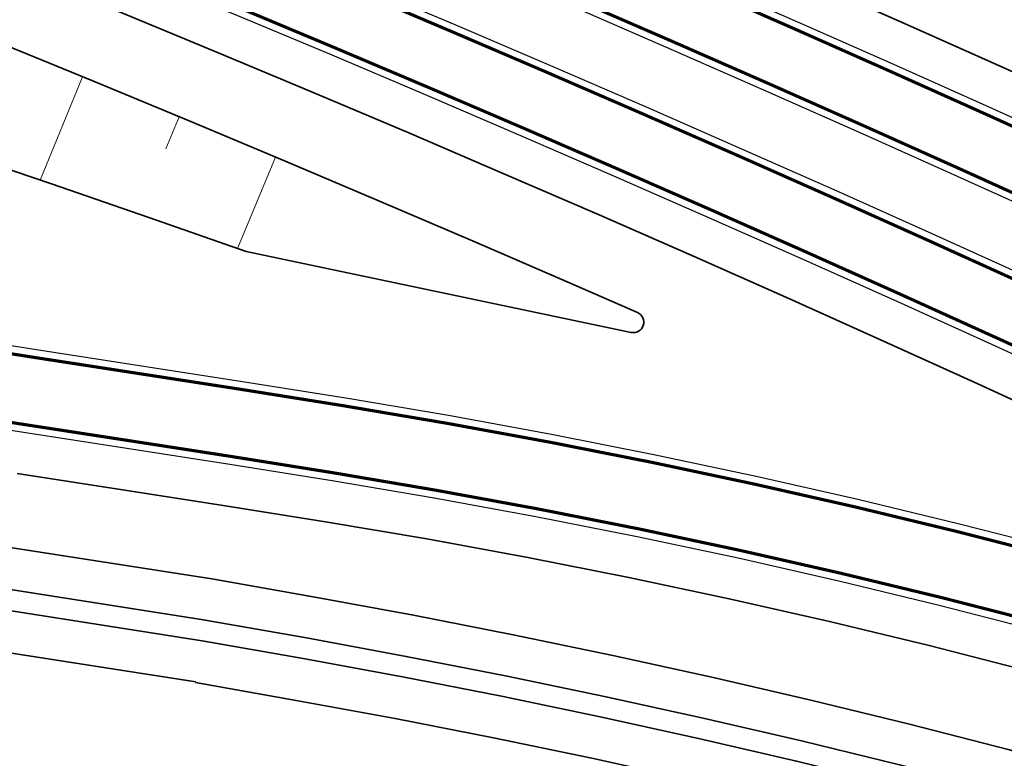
# Model space of a CAD drawing. Header units: metres. Extents: x 154839 to 161660, y 370737 to 378039.
# Tile 32 of 121: x 157737 to 157784, y 372434 to 372470. Entities that reach past the tile are written whole.
import ezdxf

# ---------------------------------------------------------------- set-up
doc = ezdxf.new("R2010")
doc.units = ezdxf.units.M
doc.linetypes.add('VW-3-3_STREEP', pattern=[6, 3, -3])
for name, color, linetype, lineweight in [('B-WE-GW-TALUDARCERING_KORT-G', 100, 'Continuous', 18), ('B-WE-GW-TALUDARCERING_LANG-G', 100, 'Continuous', 18), ('N-WE-GW-GRONDWERK_BERM-G', 100, 'Continuous', 35), ('N-WE-GW-WATERGANG-G', 130, 'Continuous', 35), ('N-WE-VH-VERHARDING_HALFVERHARDING_BERM-G', 252, 'Continuous', 35), ('N-WE-VH-VERHARDING_KANTVERHARDING-G', 210, 'Continuous', 30), ('N-WE-VW-MARKERING_LANGS_STREEP_33_015-G', 7, 'VW-3-3_STREEP', 35), ('N-WE-VW-MARKERING_LANGS_STREEP_DOORGETROKKEN_015-G', 7, 'Continuous', 35)]:
    doc.layers.add(name, color=color, linetype=linetype, lineweight=lineweight)

msp = doc.modelspace()

# ---------------------------------------------------------------- linework, layer by layer
at = {"layer": 'B-WE-GW-TALUDARCERING_KORT-G'}
msp.add_line((157744.294, 372463.372), (157744.931, 372464.911), dxfattribs=at)
at = {"layer": 'B-WE-GW-TALUDARCERING_LANG-G'}
for p, q in [((157738.273, 372461.87), (157740.297, 372466.824)), ((157747.724, 372458.603), (157749.555, 372462.978))]:
    msp.add_line(p, q, dxfattribs=at)
at = {"layer": 'N-WE-GW-GRONDWERK_BERM-G', "flags": 128}
msp.add_lwpolyline([(157734.122, 372463.271), (157738.805, 372461.691), (157743.48, 372460.086), (157748.148, 372458.455), (157766.596, 372454.574, 0.902128), (157766.899, 372455.522), (157763.643, 372456.949), (157759.096, 372458.918), (157754.54, 372460.869), (157749.977, 372462.801), (157745.406, 372464.714), (157740.826, 372466.608), (157736.239, 372468.483)], format="xyb", dxfattribs=at)
at = {"layer": 'N-WE-GW-WATERGANG-G', "flags": 128}
for points in [[(157736.624, 372444.303), (157746.493, 372442.765), (157751.352, 372441.906), (157756.163, 372441.019), (157760.944, 372440.083), (157765.712, 372439.093), (157770.469, 372438.049), (157775.213, 372436.95), (157779.943, 372435.797), (157784.66, 372434.59), (157789.363, 372433.33), (157794.052, 372432.015), (157798.725, 372430.647), (157803.384, 372429.225), (157808.026, 372427.749), (157812.653, 372426.22), (157822.25, 372422.664)], [(157736.314, 372442.327), (157746.185, 372440.789)], [(157736.159, 372441.339), (157746.032, 372439.801)], [(157746.184, 372440.789), (157751.028, 372439.932), (157755.816, 372439.049), (157760.569, 372438.118), (157765.311, 372437.134), (157770.04, 372436.095), (157774.757, 372435.003), (157779.46, 372433.856), (157784.15, 372432.656), (157788.827, 372431.403), (157793.488, 372430.096), (157798.136, 372428.736), (157802.767, 372427.322), (157807.384, 372425.855), (157811.984, 372424.336), (157821.402, 372420.853)], [(157746.029, 372439.801), (157750.866, 372438.945), (157755.643, 372438.064), (157760.382, 372437.136), (157765.11, 372436.154), (157769.826, 372435.118), (157774.529, 372434.029), (157779.219, 372432.886), (157783.896, 372431.689), (157788.558, 372430.44), (157793.207, 372429.137), (157797.841, 372427.78), (157802.459, 372426.371), (157807.062, 372424.909), (157811.649, 372423.393), (157820.977, 372419.947)], [(157735.849, 372439.363), (157745.724, 372437.824)], [(157745.715, 372437.796), (157750.538, 372436.944), (157755.291, 372436.067), (157760.003, 372435.145), (157764.704, 372434.17), (157769.392, 372433.141), (157774.068, 372432.059), (157778.731, 372430.923), (157783.381, 372429.735), (157788.016, 372428.493), (157792.638, 372427.199), (157797.245, 372425.852), (157801.838, 372424.452), (157806.415, 372422.999), (157810.976, 372421.494), (157820.115, 372418.107), (157831.398, 372413.511)]]:
    msp.add_lwpolyline(points, dxfattribs=at)
at = {"layer": 'N-WE-VH-VERHARDING_HALFVERHARDING_BERM-G', "flags": 128}
for points in [[(157733.622, 372488.768), (157738.294, 372486.904), (157742.958, 372485.02), (157747.614, 372483.117), (157752.262, 372481.195), (157756.902, 372479.253), (157761.534, 372477.292), (157766.157, 372475.312), (157770.772, 372473.313), (157775.379, 372471.294), (157779.978, 372469.256), (157784.568, 372467.199), (157789.149, 372465.123), (157793.722, 372463.028), (157798.286, 372460.914), (157802.841, 372458.781), (157807.387, 372456.629), (157811.924, 372454.458), (157816.452, 372452.268), (157820.971, 372450.059)], [(157732.967, 372473.633), (157737.575, 372471.772), (157742.176, 372469.891), (157746.769, 372467.992), (157751.354, 372466.073), (157755.931, 372464.136), (157760.5, 372462.179), (157765.061, 372460.203), (157769.613, 372458.208), (157774.157, 372456.195), (157778.692, 372454.162), (157783.22, 372452.111), (157787.738, 372450.04), (157792.248, 372447.951), (157796.749, 372445.843), (157801.241, 372443.717), (157805.725, 372441.571), (157810.199, 372439.407), (157814.664, 372437.225), (157820.632, 372434.277)], [(157737.167, 372447.811), (157742.118, 372447.048), (157747.043, 372446.285), (157751.941, 372445.502), (157756.807, 372444.676), (157761.65, 372443.789), (157766.479, 372442.834), (157771.295, 372441.812), (157776.096, 372440.724), (157780.881, 372439.569), (157785.65, 372438.347), (157790.402, 372437.06), (157795.135, 372435.706), (157799.849, 372434.287), (157804.543, 372432.803), (157809.215, 372431.254), (157813.866, 372429.639), (157818.494, 372427.961), (157823.098, 372426.218)]]:
    msp.add_lwpolyline(points, dxfattribs=at)
at = {"layer": 'N-WE-VH-VERHARDING_KANTVERHARDING-G', "flags": 128}
for points in [[(157732.885, 372486.908), (157737.549, 372485.047), (157742.205, 372483.167), (157746.853, 372481.267), (157751.494, 372479.348), (157756.126, 372477.41), (157760.75, 372475.452), (157765.366, 372473.475), (157769.974, 372471.479), (157774.573, 372469.464), (157779.164, 372467.43), (157783.746, 372465.376), (157788.32, 372463.303), (157792.885, 372461.212), (157797.441, 372459.101), (157801.989, 372456.971), (157806.527, 372454.823), (157811.057, 372452.655), (157815.577, 372450.469), (157820.089, 372448.264), (157824.591, 372446.04)], [(157822.967, 372442.771), (157818.479, 372444.988), (157813.981, 372447.186), (157809.474, 372449.366), (157804.959, 372451.527), (157800.434, 372453.669), (157795.9, 372455.792), (157791.358, 372457.897), (157786.806, 372459.982), (157782.246, 372462.048), (157777.678, 372464.096), (157773.101, 372466.124), (157768.516, 372468.133), (157763.922, 372470.123), (157759.32, 372472.094), (157754.71, 372474.046), (157750.092, 372475.978), (157745.465, 372477.892), (157740.831, 372479.786), (157736.189, 372481.66)], [(157735.072, 372478.876), (157739.702, 372477.006), (157744.325, 372475.117), (157748.939, 372473.208), (157753.546, 372471.281), (157758.145, 372469.334), (157762.735, 372467.368), (157767.317, 372465.383), (157771.891, 372463.379), (157776.457, 372461.355), (157781.014, 372459.313), (157785.562, 372457.252), (157790.102, 372455.172), (157794.633, 372453.073), (157799.156, 372450.955), (157803.669, 372448.818), (157808.174, 372446.663), (157812.669, 372444.488), (157817.156, 372442.295), (157821.633, 372440.084)], [(157733.712, 372475.489), (157738.328, 372473.625), (157742.937, 372471.741), (157747.537, 372469.838), (157752.13, 372467.917), (157756.715, 372465.976), (157761.291, 372464.016), (157765.859, 372462.037), (157770.419, 372460.039), (157774.971, 372458.021), (157779.514, 372455.985), (157784.049, 372453.931), (157788.575, 372451.857)], [(157787.179, 372444.149), (157782.329, 372445.391), (157777.463, 372446.566), (157772.581, 372447.673), (157767.683, 372448.712), (157762.772, 372449.683), (157757.848, 372450.585), (157752.913, 372451.423), (157747.973, 372452.213), (157743.031, 372452.978), (157738.09, 372453.739), (157733.153, 372454.518)], [(157732.52, 372450.569), (157737.476, 372449.787), (157742.423, 372449.024), (157747.354, 372448.261), (157752.266, 372447.475), (157757.154, 372446.646), (157762.024, 372445.753), (157766.88, 372444.793), (157771.723, 372443.766), (157776.551, 372442.671), (157781.364, 372441.509), (157786.16, 372440.281), (157790.938, 372438.986), (157795.698, 372437.625), (157800.439, 372436.198), (157805.159, 372434.706), (157809.858, 372433.148), (157814.535, 372431.524), (157819.189, 372429.836), (157823.819, 372428.084)]]:
    msp.add_lwpolyline(points, dxfattribs=at)
at = {"layer": 'N-WE-VW-MARKERING_LANGS_STREEP_33_015-G', "const_width": 0.15, "flags": 128}
for points in [[(157215.551, 372998.76), (157215.55, 372994.863), (157215.556, 372989.854), (157215.573, 372984.841), (157215.608, 372979.821), (157215.666, 372974.797), (157215.753, 372969.768), (157215.874, 372964.735), (157216.035, 372959.697), (157216.242, 372954.655), (157216.5, 372949.611), (157216.814, 372944.567), (157217.183, 372939.528), (157217.609, 372934.493), (157218.09, 372929.463), (157218.628, 372924.438), (157219.221, 372919.42), (157219.87, 372914.409), (157220.574, 372909.406), (157221.334, 372904.41), (157222.15, 372899.423), (157223.02, 372894.446), (157223.947, 372889.478), (157224.928, 372884.522), (157225.964, 372879.576), (157227.055, 372874.642), (157228.201, 372869.721), (157229.402, 372864.812), (157230.657, 372859.918), (157231.966, 372855.037), (157233.329, 372850.172), (157234.747, 372845.321), (157236.218, 372840.487), (157237.743, 372835.67), (157239.321, 372830.87), (157240.953, 372826.087), (157242.637, 372821.323), (157244.374, 372816.578), (157246.164, 372811.853), (157248.007, 372807.148), (157249.901, 372802.463), (157251.848, 372797.8), (157253.846, 372793.159), (157255.895, 372788.54), (157257.996, 372783.945), (157260.148, 372779.373), (157262.35, 372774.825), (157264.603, 372770.302), (157266.906, 372765.804), (157269.259, 372761.332), (157271.661, 372756.887), (157274.113, 372752.468), (157276.613, 372748.077), (157279.162, 372743.714), (157281.76, 372739.38), (157284.405, 372735.075), (157287.098, 372730.799), (157289.838, 372726.554), (157292.626, 372722.339), (157295.46, 372718.156), (157298.34, 372714.004), (157301.267, 372709.885), (157304.239, 372705.798), (157307.256, 372701.744), (157310.318, 372697.725), (157313.424, 372693.74), (157316.575, 372689.789), (157319.769, 372685.874), (157323.007, 372681.994), (157326.287, 372678.151), (157329.61, 372674.344), (157331.259, 372672.497), (157331.599, 372672.116), (157332.975, 372670.574), (157336.382, 372666.842), (157339.83, 372663.149), (157343.319, 372659.493), (157346.848, 372655.877), (157350.417, 372652.3), (157354.026, 372648.763), (157357.673, 372645.266), (157361.36, 372641.81), (157365.084, 372638.396), (157368.847, 372635.023), (157372.646, 372631.691), (157376.483, 372628.403), (157380.355, 372625.157), (157384.264, 372621.954), (157388.207, 372618.795), (157392.186, 372615.68), (157396.199, 372612.609), (157400.246, 372609.583), (157404.326, 372606.603), (157408.439, 372603.667), (157412.585, 372600.778), (157416.762, 372597.935), (157420.971, 372595.139), (157425.21, 372592.389), (157429.48, 372589.687), (157433.779, 372587.032), (157438.108, 372584.425), (157442.466, 372581.867), (157446.851, 372579.357), (157451.264, 372576.896), (157455.705, 372574.484), (157460.172, 372572.122), (157464.664, 372569.809), (157469.183, 372567.547), (157473.726, 372565.334), (157478.293, 372563.173), (157482.884, 372561.062), (157487.498, 372559.003), (157492.135, 372556.994), (157496.794, 372555.038), (157501.474, 372553.133), (157506.176, 372551.281), (157510.897, 372549.481), (157515.638, 372547.733), (157520.397, 372546.038), (157525.169, 372544.395), (157529.95, 372542.797), (157534.74, 372541.239), (157539.535, 372539.717), (157544.334, 372538.225), (157549.134, 372536.757), (157553.936, 372535.309), (157558.735, 372533.874), (157563.532, 372532.448), (157568.325, 372531.025), (157573.118, 372529.602), (157577.909, 372528.177), (157582.699, 372526.751), (157587.487, 372525.323), (157592.273, 372523.891), (157597.057, 372522.452), (157601.792, 372521.028), (157601.84, 372521.014), (157606.62, 372519.568), (157611.397, 372518.115), (157616.172, 372516.655), (157620.943, 372515.188), (157625.71, 372513.712), (157630.474, 372512.227), (157635.235, 372510.732), (157639.991, 372509.226), (157644.742, 372507.709), (157649.489, 372506.18), (157654.231, 372504.638), (157658.968, 372503.082), (157663.699, 372501.512), (157668.424, 372499.927), (157673.144, 372498.326), (157677.857, 372496.708), (157682.563, 372495.074), (157687.262, 372493.421), (157691.954, 372491.75), (157696.638, 372490.06), (157701.315, 372488.35), (157705.986, 372486.62), (157710.648, 372484.872), (157715.304, 372483.103), (157719.952, 372481.316), (157724.593, 372479.509), (157729.226, 372477.682), (157733.852, 372475.837), (157738.469, 372473.972), (157743.079, 372472.088), (157747.681, 372470.185), (157752.276, 372468.262), (157756.862, 372466.321), (157761.439, 372464.36), (157766.009, 372462.38), (157770.571, 372460.382), (157775.124, 372458.364), (157779.668, 372456.327), (157784.204, 372454.272), (157788.732, 372452.197), (157793.251, 372450.104), (157797.761, 372447.992), (157802.262, 372445.861), (157806.754, 372443.711), (157811.237, 372441.543), (157815.712, 372439.356), (157820.177, 372437.15), (157821.512, 372436.484)], [(157225.406, 372965.603), (157225.42, 372965), (157225.579, 372960.043), (157225.782, 372955.093), (157226.035, 372950.15), (157226.342, 372945.213), (157226.704, 372940.279), (157227.12, 372935.35), (157227.592, 372930.426), (157228.118, 372925.507), (157228.698, 372920.594), (157229.334, 372915.688), (157230.023, 372910.79), (157230.767, 372905.899), (157231.566, 372901.017), (157232.418, 372896.144), (157233.325, 372891.281), (157234.286, 372886.428), (157235.3, 372881.586), (157236.368, 372876.756), (157237.49, 372871.938), (157238.666, 372867.133), (157239.894, 372862.341), (157241.176, 372857.563), (157242.511, 372852.799), (157243.898, 372848.051), (157245.339, 372843.319), (157246.831, 372838.602), (157248.377, 372833.903), (157249.974, 372829.221), (157251.623, 372824.557), (157253.324, 372819.912), (157255.076, 372815.285), (157256.88, 372810.679), (157258.735, 372806.093), (157260.64, 372801.528), (157262.596, 372796.984), (157264.603, 372792.462), (157266.66, 372787.963), (157268.766, 372783.487), (157270.922, 372779.035), (157273.128, 372774.607), (157275.382, 372770.204), (157277.686, 372765.826), (157280.037, 372761.473), (157282.438, 372757.148), (157284.885, 372752.849), (157287.381, 372748.578), (157289.924, 372744.334), (157292.514, 372740.12), (157295.15, 372735.934), (157297.833, 372731.778), (157300.562, 372727.651), (157303.337, 372723.556), (157306.156, 372719.491), (157309.021, 372715.458), (157311.931, 372711.457), (157314.885, 372707.489), (157317.882, 372703.554), (157320.924, 372699.652), (157324.008, 372695.785), (157327.135, 372691.952), (157330.305, 372688.154), (157333.516, 372684.391), (157336.77, 372680.664), (157338.384, 372678.856), (157338.717, 372678.483), (157340.064, 372676.974), (157343.399, 372673.32), (157346.775, 372669.704), (157350.19, 372666.125), (157353.645, 372662.585), (157357.14, 372659.083), (157360.673, 372655.62), (157364.244, 372652.197), (157367.853, 372648.814), (157371.499, 372645.471), (157375.182, 372642.168), (157378.902, 372638.907), (157382.658, 372635.688), (157386.449, 372632.51), (157390.275, 372629.374), (157394.136, 372626.282), (157398.032, 372623.232), (157401.96, 372620.226), (157405.922, 372617.263), (157409.917, 372614.345), (157413.943, 372611.472), (157418.002, 372608.643), (157422.091, 372605.86), (157426.212, 372603.122), (157430.362, 372600.43), (157434.542, 372597.785), (157438.751, 372595.186), (157442.989, 372592.634), (157447.255, 372590.129), (157451.549, 372587.672), (157455.869, 372585.262), (157460.216, 372582.901), (157464.589, 372580.588), (157468.988, 372578.324), (157473.411, 372576.109), (157477.859, 372573.944), (157482.33, 372571.828), (157486.825, 372569.761), (157491.342, 372567.745), (157495.882, 372565.779), (157500.443, 372563.863), (157505.025, 372561.999), (157509.627, 372560.185), (157514.25, 372558.423), (157518.891, 372556.712), (157523.553, 372555.052), (157528.236, 372553.439), (157532.939, 372551.867), (157537.659, 372550.332), (157542.396, 372548.829), (157547.146, 372547.352), (157551.908, 372545.896), (157556.681, 372544.456), (157561.462, 372543.027), (157566.25, 372541.603), (157571.044, 372540.18), (157575.838, 372538.756), (157580.632, 372537.331), (157585.426, 372535.903), (157590.22, 372534.473), (157595.014, 372533.039), (157599.807, 372531.598), (157604.552, 372530.171), (157604.6, 372530.156), (157609.392, 372528.706), (157614.182, 372527.25), (157618.971, 372525.786), (157623.758, 372524.314), (157628.543, 372522.832), (157633.326, 372521.341), (157638.106, 372519.84), (157642.884, 372518.328), (157647.659, 372516.803), (157652.43, 372515.266), (157657.198, 372513.715), (157661.962, 372512.151), (157666.721, 372510.571), (157671.477, 372508.976), (157676.227, 372507.364), (157680.973, 372505.735), (157685.713, 372504.089), (157690.448, 372502.424), (157695.176, 372500.74), (157699.898, 372499.036), (157704.613, 372497.312), (157709.32, 372495.569), (157714.021, 372493.806), (157718.713, 372492.024), (157723.399, 372490.222), (157728.077, 372488.401), (157732.747, 372486.56), (157737.409, 372484.699), (157742.064, 372482.82), (157746.711, 372480.921), (157751.35, 372479.002), (157755.98, 372477.064), (157760.603, 372475.107), (157765.218, 372473.131), (157769.824, 372471.136), (157774.422, 372469.121), (157779.011, 372467.087), (157783.592, 372465.034), (157788.164, 372462.962), (157792.728, 372460.871), (157797.283, 372458.761), (157801.829, 372456.632), (157806.366, 372454.484), (157810.894, 372452.317), (157815.413, 372450.132), (157819.923, 372447.927), (157824.424, 372445.704), (157828.915, 372443.462), (157833.398, 372441.201), (157837.87, 372438.922), (157842.333, 372436.624), (157846.787, 372434.308), (157851.23, 372431.973), (157855.664, 372429.619), (157860.088, 372427.247), (157864.503, 372424.857), (157868.907, 372422.448), (157873.301, 372420.021), (157877.685, 372417.575), (157882.059, 372415.112), (157886.422, 372412.63), (157890.775, 372410.13), (157895.118, 372407.612), (157898.583, 372405.574)]]:
    msp.add_lwpolyline(points, dxfattribs=at)
at = {"layer": 'N-WE-VW-MARKERING_LANGS_STREEP_33_015-G', "flags": 128}
msp.add_lwpolyline([(157576.7, 372523.868, 0.15, 0.15, 0), (157571.187, 372505.374, 0.15, 0.15, 0.414216), (157581.025, 372487.181, 0.15, 0.15, 0), (157586.862, 372485.416, 0.15, 0.15, 0), (157591.134, 372484.148, 0.15, 0.15, 0), (157600.721, 372481.304, 0.15, 0.15, 0), (157605.514, 372479.882, 0.15, 0.15, 0), (157610.324, 372478.465, 0.15, 0.15, 0), (157615.143, 372477.072, 0.15, 0.15, 0), (157619.968, 372475.703, 0.15, 0.15, 0), (157624.8, 372474.358, 0.15, 0.15, 0), (157629.639, 372473.037, 0.15, 0.15, 0), (157634.485, 372471.741, 0.15, 0.15, 0), (157639.336, 372470.468, 0.15, 0.15, 0), (157644.195, 372469.22, 0.15, 0.15, 0), (157649.059, 372467.996, 0.15, 0.15, 0), (157653.929, 372466.797, 0.15, 0.15, 0), (157658.806, 372465.622, 0.15, 0.15, 0), (157663.688, 372464.471, 0.15, 0.15, 0), (157668.575, 372463.345, 0.15, 0.15, 0), (157673.469, 372462.243, 0.15, 0.15, 0), (157678.368, 372461.166, 0.15, 0.15, 0), (157683.272, 372460.113, 0.15, 0.15, 0), (157688.181, 372459.085, 0.15, 0.15, 0), (157693.096, 372458.081, 0.15, 0.15, 0), (157698.015, 372457.102, 0.15, 0.15, 0), (157702.939, 372456.148, 0.15, 0.15, 0), (157707.868, 372455.218, 0.15, 0.15, 0), (157712.802, 372454.313, 0.15, 0.15, 0), (157717.74, 372453.432, 0.15, 0.15, 0), (157722.682, 372452.576, 0.15, 0.15, 0), (157727.628, 372451.745, 0.15, 0.15, 0), (157732.579, 372450.939, 0.15, 0.15, 0), (157737.533, 372450.157, 0.15, 0.15, 0), (157742.48, 372449.395, 0.15, 0.15, 0), (157747.412, 372448.632, 0.15, 0.15, 0), (157752.327, 372447.846, 0.15, 0.15, 0), (157757.219, 372447.015, 0.15, 0.15, 0), (157762.094, 372446.122, 0.15, 0.15, 0), (157766.956, 372445.161, 0.15, 0.15, 0), (157771.804, 372444.132, 0.15, 0.15, 0), (157776.637, 372443.036, 0.15, 0.15, 0), (157781.454, 372441.873, 0.15, 0.15, 0), (157786.255, 372440.644, 0.15, 0.15, 0), (157791.039, 372439.348, 0.15, 0.15, 0), (157795.804, 372437.985, 0.15, 0.15, 0), (157800.549, 372436.557, 0.15, 0.15, 0), (157805.274, 372435.062, 0.15, 0.15, 0), (157809.978, 372433.503, 0.15, 0.15, 0), (157814.66, 372431.878, 0.15, 0.15, 0), (157819.319, 372430.188, 0.15, 0.15, 0), (157823.954, 372428.434, 0.15, 0.15, 0), (157828.564, 372426.615, 0.15, 0.15, 0), (157833.149, 372424.733, 0.15, 0.15, 0), (157837.707, 372422.787, 0.15, 0.15, 0), (157842.237, 372420.778, 0.15, 0.15, 0), (157846.739, 372418.706, 0.15, 0.15, 0), (157851.212, 372416.572, 0.15, 0.15, 0), (157855.655, 372414.376, 0.15, 0.15, 0), (157860.07, 372412.119, 0.15, 0.15, 0), (157864.463, 372409.806, 0.15, 0.15, 0), (157868.836, 372407.445, 0.15, 0.15, 0), (157873.194, 372405.044, 0.15, 0.15, 0), (157877.54, 372402.61, 0.15, 0.15, 0), (157881.878, 372400.152, 0.15, 0.15, 0), (157886.206, 372397.675, 0.15, 0.15, 0), (157890.524, 372395.181, 0.15, 0.15, 0), (157894.832, 372392.668, 0.15, 0.15, 0), (157899.128, 372390.137, 0.15, 0.15, 0), (157903.415, 372387.589, 0.15, 0.15, 0), (157911.998, 372382.459, 0.15, 0.15, 0), (157918.526, 372378.558, 0.15, 0.15, 0), (157922.667, 372375.985, 0.15, 0.15, 0), (157926.873, 372373.343, 0.15, 0.15, 0), (157931.056, 372370.666, 0.15, 0.15, 0), (157935.239, 372367.989, 0.15, 0.15, 0), (157939.4, 372365.277, 0.15, 0.15, 0), (157943.562, 372362.566, 0.15, 0.15, 0), (157947.7, 372359.819, 0.15, 0.15, 0), (157951.838, 372357.073, 0.15, 0.15, 0), (157955.953, 372354.292, 0.15, 0.15, 0), (157960.068, 372351.512, 0.15, 0.15, 0), (157964.16, 372348.697, 0.15, 0.15, 0), (157968.252, 372345.882, 0.15, 0.15, 0), (157972.321, 372343.033, 0.15, 0.15, 0), (157976.389, 372340.184, 0.15, 0.15, 0), (157980.433, 372337.302, 0.15, 0.15, 0), (157984.478, 372334.419, 0.15, 0.15, 0), (157988.498, 372331.503, 0.15, 0.15, 0), (157992.518, 372328.587, 0.15, 0.15, 0), (157996.514, 372325.637, 0.15, 0.15, 0), (158000.51, 372322.687, 0.15, 0.15, 0), (158004.481, 372319.704, 0.15, 0.15, 0), (158008.452, 372316.722, 0.15, 0.15, 0), (158012.398, 372313.706, 0.15, 0.15, 0), (158016.345, 372310.69, 0.15, 0.15, 0), (158019.658, 372308.114, 0.15, 0.15, 0), (158020.265, 372307.641, 0.15, 0.15, 0), (158024.186, 372304.593, 0.15, 0.15, 0), (158028.082, 372301.511, 0.15, 0.15, 0), (158031.977, 372298.43, 0.15, 0.15, 0), (158035.846, 372295.317, 0.15, 0.15, 0), (158039.716, 372292.203, 0.15, 0.15, 0), (158043.559, 372289.057, 0.15, 0.15, 0), (158047.403, 372285.912, 0.15, 0.15, 0), (158051.22, 372282.734, 0.15, 0.15, 0), (158055.037, 372279.557, 0.15, 0.15, 0), (158058.866, 372276.393, 0.15, 0.15, 0), (158062.703, 372273.238, 0.15, 0.15, 0), (158066.541, 372270.083, 0.15, 0.15, 0), (158070.38, 372266.927, 0.15, 0.15, 0), (158074.219, 372263.77, 0.15, 0.15, 0), (158078.06, 372260.613, 0.15, 0.15, 0), (158081.902, 372257.455, 0.15, 0.15, 0), (158085.745, 372254.295, 0.15, 0.15, 0), (158089.589, 372251.135, 0.15, 0.15, 0), (158093.435, 372247.973, 0.15, 0.15, 0), (158097.282, 372244.81, 0.15, 0.15, 0), (158101.132, 372241.645, 0.15, 0.15, 0), (158104.983, 372238.479, 0.15, 0.15, 0), (158114.753, 372230.447, 0.15, 0.15, 0), (158123.54, 372221.869, 0.15, 0.15, 0), (158127.103, 372218.39, 0.15, 0.15, 0), (158130.637, 372214.881, 0.15, 0.15, 0), (158134.172, 372211.373, 0.15, 0.15, 0), (158137.677, 372207.835, 0.15, 0.15, 0), (158141.182, 372204.297, 0.15, 0.15, 0), (158144.657, 372200.73, 0.15, 0.15, 0), (158148.133, 372197.163, 0.15, 0.15, 0), (158151.578, 372193.568, 0.15, 0.15, 0), (158155.024, 372189.972, 0.15, 0.15, 0), (158158.439, 372186.347, 0.15, 0.15, 0), (158161.855, 372182.723, 0.15, 0.15, 0), (158165.24, 372179.07, 0.15, 0.15, 0), (158168.625, 372175.418, 0.15, 0.15, 0), (158171.979, 372171.737, 0.15, 0.15, 0), (158175.334, 372168.056, 0.15, 0.15, 0), (158178.658, 372164.348, 0.15, 0.15, 0), (158181.982, 372160.639, 0.15, 0.15, 0), (158185.274, 372156.903, 0.15, 0.15, 0), (158188.567, 372153.167, 0.15, 0.15, 0), (158191.829, 372149.403, 0.15, 0.15, 0), (158195.09, 372145.64, 0.15, 0.15, 0), (158198.32, 372141.849, 0.15, 0.15, 0), (158201.55, 372138.059, 0.15, 0.15, 0), (158204.749, 372134.241, 0.15, 0.15, 0), (158207.947, 372130.424, 0.15, 0.15, 0), (158211.113, 372126.58, 0.15, 0.15, 0), (158214.28, 372122.736, 0.15, 0.15, 0), (158217.414, 372118.866, 0.15, 0.15, 0), (158220.548, 372114.996, 0.15, 0.15, 0), (158223.65, 372111.1, 0.15, 0.15, 0), (158226.752, 372107.204, 0.15, 0.15, 0), (158229.822, 372103.282, 0.15, 0.15, 0), (158232.891, 372099.361, 0.15, 0.15, 0), (158235.928, 372095.413, 0.15, 0.15, 0), (158238.964, 372091.466, 0.15, 0.15, 0), (158241.968, 372087.494, 0.15, 0.15, 0), (158244.971, 372083.521, 0.15, 0.15, 0), (158247.942, 372079.524, 0.15, 0.15, 0), (158250.912, 372075.527, 0.15, 0.15, 0), (158253.849, 372071.505, 0.15, 0.15, 0), (158256.786, 372067.483, 0.15, 0.15, 0), (158259.689, 372063.437, 0.15, 0.15, 0), (158262.593, 372059.391, 0.15, 0.15, 0), (158265.462, 372055.32, 0.15, 0.15, 0), (158268.332, 372051.25, 0.15, 0.15, 0), (158271.167, 372047.156, 0.15, 0.15, 0), (158274.003, 372043.062, 0.15, 0.15, 0), (158276.804, 372038.944, 0.15, 0.15, 0), (158279.605, 372034.827, 0.15, 0.15, 0), (158282.372, 372030.686, 0.15, 0.15, 0), (158285.139, 372026.545, 0.15, 0.15, 0), (158287.657, 372022.708, 0.15, 0.15, 0), (158287.871, 372022.382, 0.15, 0.15, 0), (158290.603, 372018.218, 0.15, 0.15, 0), (158293.301, 372014.032, 0.15, 0.15, 0), (158295.998, 372009.845, 0.15, 0.15, 0), (158298.661, 372005.637, 0.15, 0.15, 0), (158301.323, 372001.428, 0.15, 0.15, 0), (158303.951, 371997.198, 0.15, 0.15, 0), (158306.578, 371992.967, 0.15, 0.15, 0), (158309.17, 371988.714, 0.15, 0.15, 0), (158311.762, 371984.462, 0.15, 0.15, 0), (158314.318, 371980.188, 0.15, 0.15, 0), (158316.875, 371975.914, 0.15, 0.15, 0), (158319.396, 371971.619, 0.15, 0.15, 0), (158321.916, 371967.324, 0.15, 0.15, 0), (158324.401, 371963.008, 0.15, 0.15, 0), (158326.886, 371958.693, 0.15, 0.15, 0), (158329.335, 371954.356, 0.15, 0.15, 0), (158331.784, 371950.02, 0.15, 0.15, 0), (158334.196, 371945.663, 0.15, 0.15, 0), (158336.609, 371941.306, 0.15, 0.15, 0), (158338.985, 371936.93, 0.15, 0.15, 0), (158341.361, 371932.553, 0.15, 0.15, 0), (158343.701, 371928.157, 0.15, 0.15, 0), (158346.755, 371922.418, 0.15, 0.15, 0), (158350.028, 371914.61, 0.15, 0.15, 0), (158351.958, 371910.007, 0.15, 0.15, 0), (158353.886, 371905.406, 0.15, 0.15, 0), (158355.813, 371900.808, 0.15, 0.15, 0), (158357.739, 371896.213, 0.15, 0.15, 0), (158359.664, 371891.621, 0.15, 0.15, 0), (158361.588, 371887.03, 0.15, 0.15, 0), (158363.512, 371882.442, 0.15, 0.15, 0), (158365.434, 371877.855, 0.15, 0.15, 0), (158367.446, 371873.313, 0.15, 0.15, 0), (158369.548, 371868.813, 0.15, 0.15, 0), (158371.631, 371864.305, 0.15, 0.15, 0), (158373.695, 371859.788, 0.15, 0.15, 0), (158375.741, 371855.263, 0.15, 0.15, 0), (158377.767, 371850.729, 0.15, 0.15, 0), (158379.775, 371846.186, 0.15, 0.15, 0), (158381.763, 371841.636, 0.15, 0.15, 0), (158383.733, 371837.077, 0.15, 0.15, 0), (158385.683, 371832.51, 0.15, 0.15, 0), (158387.615, 371827.934, 0.15, 0.15, 0), (158389.528, 371823.351, 0.15, 0.15, 0), (158391.421, 371818.76, 0.15, 0.15, 0), (158393.295, 371814.161, 0.15, 0.15, 0), (158395.229, 371809.358, 0.15, 0.15, -0.019852), (158397.9, 371801.883, 0.15, 0.15, 0), (158399.371, 371797.184, 0.15, 0.15, 0), (158400.848, 371792.417, 0.15, 0.15, 0), (158402.311, 371787.645, 0.15, 0.15, 0), (158403.76, 371782.87, 0.15, 0.15, 0), (158405.195, 371778.09, 0.15, 0.15, 0), (158406.616, 371773.306, 0.15, 0.15, 0), (158408.023, 371768.517, 0.15, 0.15, 0), (158409.414, 371763.727, 0.15, 0.15, 0), (158410.785, 371758.934, 0.15, 0.15, 0), (158412.127, 371754.138, 0.15, 0.15, 0), (158413.435, 371749.337, 0.15, 0.15, 0), (158414.701, 371744.53, 0.15, 0.15, 0), (158415.92, 371739.715, 0.15, 0.15, 0), (158417.085, 371734.891, 0.15, 0.15, 0), (158418.19, 371730.055, 0.15, 0.15, 0), (158419.235, 371725.206, 0.15, 0.15, 0), (158420.219, 371720.344, 0.15, 0.15, 0), (158421.142, 371715.471, 0.15, 0.15, 0), (158422.004, 371710.586, 0.15, 0.15, 0), (158422.804, 371705.691, 0.15, 0.15, 0), (158423.544, 371700.786, 0.15, 0.15, 0), (158424.222, 371695.872, 0.15, 0.15, 0), (158424.839, 371690.95, 0.15, 0.15, 0), (158425.394, 371686.021, 0.15, 0.15, 0), (158425.888, 371681.086, 0.15, 0.15, 0), (158426.32, 371676.144, 0.15, 0.15, 0), (158426.69, 371671.198, 0.15, 0.15, 0), (158426.998, 371666.247, 0.15, 0.15, 0), (158427.244, 371661.293, 0.15, 0.15, 0), (158427.429, 371656.336, 0.15, 0.15, 0), (158427.551, 371651.377, 0.15, 0.15, 0), (158427.611, 371646.417, 0.15, 0.15, 0), (158427.61, 371641.457, 0.15, 0.15, 0), (158427.548, 371636.494, 0.15, 0.15, 0), (158427.434, 371631.527, 0.15, 0.15, 0), (158427.272, 371626.557, 0.15, 0.15, 0), (158427.07, 371621.585, 0.15, 0.15, 0), (158426.835, 371616.609, 0.15, 0.15, 0), (158426.574, 371611.631, 0.15, 0.15, 0), (158426.293, 371606.649, 0.15, 0.15, 0), (158425.999, 371601.663, 0.15, 0.15, 0), (158425.699, 371596.674, 0.15, 0.15, 0), (158425.399, 371591.681, 0.15, 0.15, 0), (158425.104, 371586.685, 0.15, 0.15, 0), (158424.819, 371581.686, 0.15, 0.15, 0), (158424.548, 371576.682, 0.15, 0.15, 0), (158424.295, 371571.676, 0.15, 0.15, 0), (158424.065, 371566.665, 0.15, 0.15, 0), (158423.863, 371561.65, 0.15, 0.15, 0), (158423.693, 371556.631, 0.15, 0.15, 0), (158423.559, 371551.608, 0.15, 0.15, 0), (158423.467, 371546.582, 0.15, 0.15, 0), (158423.42, 371541.551, 0.15, 0.15, 0), (158423.423, 371536.52, 0.15, 0.15, 0), (158423.476, 371531.488, 0.15, 0.15, 0), (158423.579, 371526.458, 0.15, 0.15, 0), (158423.733, 371521.428, 0.15, 0.15, 0), (158423.937, 371516.401, 0.15, 0.15, 0), (158424.192, 371511.375, 0.15, 0.15, 0), (158424.496, 371506.353, 0.15, 0.15, 0), (158424.85, 371501.335, 0.15, 0.15, 0), (158425.25, 371496.323, 0.15, 0.15, 0), (158425.69, 371491.318, 0.15, 0.15, 0), (158426.167, 371486.319, 0.15, 0.15, 0), (158426.676, 371481.326, 0.15, 0.15, 0), (158427.213, 371476.338, 0.15, 0.15, 0), (158427.772, 371471.356, 0.15, 0.15, 0), (158428.349, 371466.379, 0.15, 0.15, 0), (158428.941, 371461.406, 0.15, 0.15, 0), (158429.541, 371456.438, 0.15, 0.15, 0), (158430.147, 371451.473, 0.15, 0.15, 0), (158430.754, 371446.51, 0.15, 0.15, 0), (158431.498, 371440.422, 0, 0, 0)], format="xyseb", dxfattribs=at)
at = {"layer": 'N-WE-VW-MARKERING_LANGS_STREEP_DOORGETROKKEN_015-G', "flags": 128}
for points in [[(157736.329, 372482.008, 0.15, 0.15, 0), (157740.972, 372480.133, 0.15, 0.15, 0), (157745.608, 372478.238, 0.15, 0.15, 0), (157750.236, 372476.325, 0.15, 0.15, 0), (157754.855, 372474.391, 0.15, 0.15, 0), (157759.467, 372472.439, 0.15, 0.15, 0), (157764.07, 372470.468, 0.15, 0.15, 0), (157768.665, 372468.477, 0.15, 0.15, 0), (157773.252, 372466.467, 0.15, 0.15, 0), (157777.831, 372464.438, 0.15, 0.15, 0), (157782.4, 372462.39, 0.15, 0.15, 0), (157786.962, 372460.323, 0.15, 0.15, 0), (157791.514, 372458.237, 0.15, 0.15, 0), (157796.058, 372456.132, 0.15, 0.15, 0), (157800.594, 372454.008, 0.15, 0.15, 0), (157805.12, 372451.866, 0.15, 0.15, 0), (157809.637, 372449.704, 0.15, 0.15, 0), (157814.145, 372447.524, 0.15, 0.15, 0), (157818.644, 372445.324, 0.15, 0.15, 0), (157823.134, 372443.107, 0.15, 0.15, 0)], [(157734.932, 372478.528, 0.15, 0.15, 0), (157739.561, 372476.659, 0.15, 0.15, 0), (157744.182, 372474.77, 0.15, 0.15, 0), (157748.795, 372472.862, 0.15, 0.15, 0), (157753.401, 372470.935, 0.15, 0.15, 0), (157757.998, 372468.989, 0.15, 0.15, 0), (157762.587, 372467.024, 0.15, 0.15, 0), (157767.168, 372465.039, 0.15, 0.15, 0), (157771.74, 372463.035, 0.15, 0.15, 0), (157776.304, 372461.013, 0.15, 0.15, 0), (157780.86, 372458.971, 0.15, 0.15, 0), (157785.407, 372456.911, 0.15, 0.15, 0), (157789.945, 372454.831, 0.15, 0.15, 0), (157794.475, 372452.733, 0.15, 0.15, 0), (157798.996, 372450.616, 0.15, 0.15, 0), (157803.508, 372448.48, 0.15, 0.15, 0), (157808.011, 372446.325, 0.15, 0.15, 0), (157812.505, 372444.151, 0.15, 0.15, 0), (157816.991, 372441.959, 0.15, 0.15, 0), (157821.466, 372439.748, 0.15, 0.15, 0)]]:
    msp.add_lwpolyline(points, format="xyseb", dxfattribs=at)
at = {"layer": 'N-WE-VW-MARKERING_LANGS_STREEP_DOORGETROKKEN_015-G', "const_width": 0.15, "flags": 128}
msp.add_lwpolyline([(157733.094, 372454.148), (157738.032, 372453.369), (157742.973, 372452.607), (157747.915, 372451.842), (157752.852, 372451.053), (157757.783, 372450.216), (157762.702, 372449.314), (157767.608, 372448.344), (157772.5, 372447.306), (157777.378, 372446.201), (157782.239, 372445.027), (157787.084, 372443.786), (157791.91, 372442.479), (157796.719, 372441.104), (157801.508, 372439.662), (157806.276, 372438.154), (157811.023, 372436.58), (157815.747, 372434.941), (157820.448, 372433.235), (157825.126, 372431.465)], dxfattribs=at)

doc.saveas('drawing.dxf')
